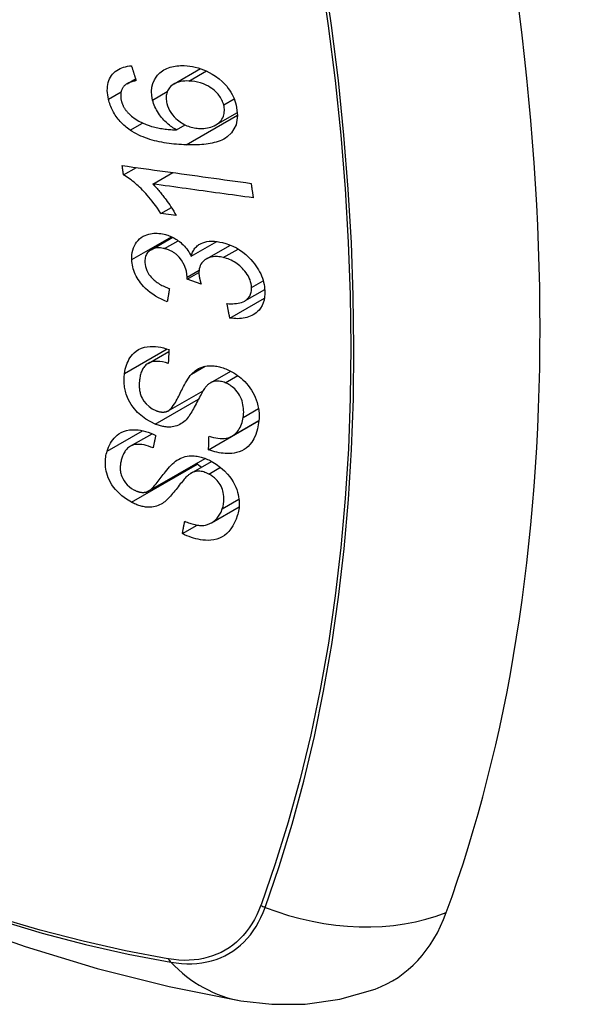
# Model space of a CAD drawing. Header units: inches. Extents: x 532.5 to 626.3, y 209.5 to 285.5.
# Tile 42 of 55: x 582.22 to 582.522, y 254.708 to 255.248. Entities that reach past the tile are written whole.
import ezdxf

# ---------------------------------------------------------------- set-up
doc = ezdxf.new("R2010")
doc.units = ezdxf.units.IN
doc.header["$MEASUREMENT"] = 0
doc.layers.add('Visible Edges(ANSI)', color=7, linetype='Continuous', lineweight=25)
doc.layers.add('Visible Tangent Edges(ANSI)', color=7, linetype='Continuous', lineweight=25)

msp = doc.modelspace()

# ---------------------------------------------------------------- linework, layer by layer
at = {"layer": 'Visible Edges(ANSI)'}
for p, q in [((582.30419, 255.21278), (582.31873, 255.22115)), ((582.2784, 255.21287), (582.28309, 255.21558)), ((582.32722, 255.19032), (582.33903, 255.19713)), ((582.30563, 255.18752), (582.31038, 255.19025)), ((582.2765, 255.16282), (582.28358, 255.1669)), ((582.29254, 255.15784), (582.30348, 255.16414)), ((582.29699, 255.14167), (582.30273, 255.14497)), ((582.30539, 255.14052), (582.29699, 255.14167)), ((582.29159, 255.12175), (582.30346, 255.12858)), ((582.31364, 255.11817), (582.3277, 255.12627)), ((582.32194, 255.11671), (582.33514, 255.12431)), ((582.31139, 255.10555), (582.31787, 255.10928)), ((582.31911, 255.10292), (582.31139, 255.10555)), ((582.34309, 255.09364), (582.35396, 255.0999)), ((582.33482, 255.08428), (582.3538, 255.09521)), ((582.28995, 255.05935), (582.30139, 255.06594)), ((582.32425, 255.04876), (582.33533, 255.05514)), ((582.30105, 255.03335), (582.32015, 255.04435)), ((582.32317, 255.01202), (582.35063, 255.02783)), ((582.33598, 255.01947), (582.35075, 255.02797)), ((582.35063, 255.02783), (582.35064, 255.02791)), ((582.35073, 255.02777), (582.35063, 255.02783)), ((582.28014, 255.01388), (582.29215, 255.0208)), ((582.29006, 254.98928), (582.32125, 255.00725)), ((582.31358, 254.99915), (582.32482, 255.00563)), ((582.32474, 254.97187), (582.33991, 254.9806)), ((582.30881, 254.96599), (582.31691, 254.97066))]:
    msp.add_line(p, q, dxfattribs=at)
at = {"layer": 'Visible Edges(ANSI)', "flags": 128}
for points in [[(582.26826, 255.20439), (582.268, 255.20558), (582.26781, 255.20677), (582.26767, 255.20796), (582.2676, 255.20913), (582.26761, 255.21028), (582.26769, 255.21141), (582.26786, 255.21251), (582.2681, 255.21357), (582.26843, 255.21458), (582.26883, 255.21554), (582.26932, 255.21645), (582.26988, 255.21731), (582.27051, 255.21812), (582.2712, 255.21886), (582.27196, 255.21953), (582.27278, 255.22014), (582.27365, 255.22069), (582.27458, 255.22117), (582.27554, 255.22158), (582.27654, 255.22192), (582.27757, 255.22221), (582.27864, 255.22244), (582.27972, 255.22262), (582.28083, 255.22275)], [(582.28083, 255.22275), (582.28094, 255.2224), (582.28104, 255.22206), (582.28115, 255.22172), (582.28126, 255.22138), (582.28136, 255.22104), (582.28147, 255.2207), (582.28158, 255.22036), (582.28169, 255.22002), (582.28179, 255.21968), (582.2819, 255.21934), (582.28201, 255.219), (582.28211, 255.21866), (582.28222, 255.21832), (582.28233, 255.21798), (582.28244, 255.21764), (582.28255, 255.2173), (582.28265, 255.21696), (582.28276, 255.21662), (582.28287, 255.21628), (582.28298, 255.21594), (582.28308, 255.2156), (582.28319, 255.21526), (582.2833, 255.21492), (582.28341, 255.21458)], [(582.29247, 255.20394), (582.29203, 255.20634), (582.29189, 255.2087), (582.2921, 255.21096), (582.29263, 255.21307), (582.29344, 255.21494), (582.29434, 255.21643), (582.29518, 255.21752), (582.29584, 255.21824), (582.29649, 255.21887), (582.29718, 255.21944), (582.2979, 255.21997), (582.29866, 255.22046), (582.29946, 255.2209), (582.30029, 255.2213), (582.30116, 255.22164), (582.30205, 255.22194), (582.30297, 255.2222), (582.3039, 255.2224), (582.30486, 255.22257), (582.30583, 255.22269), (582.30682, 255.22278), (582.30782, 255.22282), (582.30883, 255.22284), (582.30985, 255.22281)], [(582.30985, 255.22281), (582.31134, 255.22272), (582.31285, 255.22255), (582.31436, 255.22231), (582.31588, 255.22198), (582.3174, 255.22158), (582.31892, 255.22109), (582.32043, 255.22053), (582.32193, 255.21989), (582.32349, 255.21913), (582.3252, 255.21819), (582.32702, 255.21703), (582.3289, 255.21563), (582.33061, 255.21414), (582.332, 255.21273), (582.33311, 255.21146), (582.33397, 255.21035), (582.33473, 255.20927), (582.33543, 255.20817), (582.33607, 255.20704), (582.33664, 255.2059), (582.33716, 255.20473), (582.33761, 255.20356), (582.338, 255.20238), (582.33833, 255.20119)], [(582.27691, 255.21174), (582.27669, 255.21148), (582.27649, 255.21122), (582.27629, 255.21094), (582.27611, 255.21066), (582.27594, 255.21037), (582.27578, 255.21007), (582.27563, 255.20976), (582.2755, 255.20945), (582.27538, 255.20913), (582.27527, 255.2088), (582.27518, 255.20847), (582.2751, 255.20813), (582.27504, 255.20778), (582.27499, 255.20743), (582.27495, 255.20707), (582.27493, 255.2067), (582.27493, 255.20633), (582.27493, 255.20595), (582.27496, 255.20557), (582.27499, 255.20519), (582.27504, 255.2048), (582.2751, 255.20441), (582.27518, 255.20403), (582.27527, 255.20364)], [(582.28341, 255.21458), (582.28311, 255.21451), (582.28281, 255.21445), (582.28251, 255.21438), (582.28221, 255.21431), (582.28191, 255.21423), (582.28161, 255.21415), (582.28131, 255.21406), (582.28101, 255.21398), (582.28072, 255.21388), (582.28043, 255.21378), (582.28014, 255.21368), (582.27986, 255.21357), (582.27958, 255.21345), (582.2793, 255.21334), (582.27904, 255.21321), (582.27878, 255.21308), (582.27852, 255.21294), (582.27827, 255.2128), (582.27802, 255.21264), (582.27778, 255.21248), (582.27755, 255.21231), (582.27732, 255.21213), (582.27711, 255.21194), (582.27691, 255.21174)], [(582.31241, 255.21438), (582.31122, 255.21439), (582.31005, 255.21435), (582.3089, 255.21424), (582.30777, 255.21407), (582.30669, 255.21381), (582.30566, 255.21347), (582.30468, 255.21304), (582.30376, 255.21252), (582.30294, 255.21191), (582.30226, 255.21129), (582.30172, 255.21066), (582.30129, 255.21007), (582.30095, 255.20952), (582.30065, 255.20894), (582.3004, 255.20834), (582.3002, 255.2077), (582.30005, 255.20704), (582.29994, 255.20636), (582.29989, 255.20567), (582.29988, 255.20496), (582.29992, 255.20423), (582.3, 255.20349), (582.30013, 255.20275), (582.30029, 255.20201)], [(582.33149, 255.20123), (582.33129, 255.20192), (582.33106, 255.2026), (582.33079, 255.20328), (582.33048, 255.20395), (582.33014, 255.20461), (582.32975, 255.20527), (582.32932, 255.20591), (582.32886, 255.20653), (582.32837, 255.20714), (582.32785, 255.20772), (582.3273, 255.20828), (582.32673, 255.20881), (582.32615, 255.20933), (582.32554, 255.20982), (582.32491, 255.2103), (582.32411, 255.21086), (582.32308, 255.2115), (582.32182, 255.21216), (582.32033, 255.21282), (582.31874, 255.21336), (582.31714, 255.21378), (582.31555, 255.21408), (582.31397, 255.21428), (582.31241, 255.21438)], [(582.28018, 255.18741), (582.27944, 255.18793), (582.27871, 255.18847), (582.278, 255.18903), (582.2773, 255.18961), (582.27662, 255.19021), (582.27595, 255.19083), (582.27531, 255.19147), (582.27469, 255.19213), (582.27409, 255.19281), (582.27352, 255.1935), (582.27297, 255.19421), (582.27244, 255.19494), (582.27195, 255.19568), (582.27147, 255.19644), (582.27103, 255.1972), (582.27061, 255.19798), (582.27023, 255.19876), (582.26987, 255.19955), (582.26953, 255.20035), (582.26923, 255.20115), (582.26895, 255.20196), (582.2687, 255.20277), (582.26847, 255.20358), (582.26826, 255.20439)], [(582.27527, 255.20364), (582.27535, 255.20333), (582.27543, 255.20302), (582.27552, 255.20271), (582.27562, 255.2024), (582.27573, 255.20209), (582.27585, 255.20178), (582.27597, 255.20148), (582.2761, 255.20118), (582.27624, 255.20087), (582.27638, 255.20057), (582.27654, 255.20027), (582.2767, 255.19998), (582.27687, 255.19968), (582.27704, 255.19939), (582.27723, 255.19911), (582.27742, 255.19883), (582.27761, 255.19855), (582.27782, 255.19828), (582.27803, 255.19801), (582.27824, 255.19774), (582.27846, 255.19748), (582.27869, 255.19722), (582.27893, 255.19697), (582.27917, 255.19672)], [(582.30563, 255.18752), (582.30495, 255.18791), (582.30427, 255.18833), (582.3036, 255.18876), (582.30295, 255.18921), (582.3023, 255.18968), (582.30166, 255.19016), (582.30104, 255.19067), (582.30042, 255.19119), (582.29981, 255.19175), (582.2992, 255.19234), (582.29859, 255.19296), (582.29799, 255.19363), (582.29739, 255.19434), (582.2968, 255.1951), (582.29621, 255.1959), (582.29564, 255.19675), (582.2951, 255.19761), (582.2946, 255.19849), (582.29414, 255.19937), (582.29372, 255.20027), (582.29334, 255.20118), (582.29301, 255.2021), (582.29272, 255.20302), (582.29247, 255.20394)], [(582.30029, 255.20201), (582.30066, 255.20072), (582.30116, 255.19945), (582.30177, 255.19821), (582.30249, 255.19701), (582.30333, 255.19586), (582.30424, 255.19479), (582.30515, 255.19387), (582.30602, 255.1931), (582.30679, 255.19247), (582.3075, 255.19194), (582.30823, 255.19145), (582.30898, 255.19099), (582.30973, 255.19057), (582.31051, 255.19019), (582.31129, 255.18984), (582.31209, 255.18953), (582.31289, 255.18926), (582.31369, 255.18903), (582.31448, 255.18883), (582.31528, 255.18867), (582.31608, 255.18854), (582.31687, 255.18844), (582.31766, 255.18838), (582.31844, 255.18834)], [(582.33833, 255.20119), (582.3391, 255.19548), (582.33825, 255.19026), (582.33583, 255.186), (582.3334, 255.18366), (582.33238, 255.18298), (582.33145, 255.18245), (582.33048, 255.18198), (582.32947, 255.18156), (582.32843, 255.18119), (582.32737, 255.18086), (582.32629, 255.18057), (582.3252, 255.18032), (582.32408, 255.1801), (582.32294, 255.17991), (582.32178, 255.17975), (582.3206, 255.17962), (582.31941, 255.17951), (582.3182, 255.17943), (582.31699, 255.17937), (582.31578, 255.17933), (582.31456, 255.17931), (582.31335, 255.17931), (582.31214, 255.17933), (582.31094, 255.17936)], [(582.31844, 255.18834), (582.31949, 255.18833), (582.32053, 255.18838), (582.32154, 255.18848), (582.32253, 255.18863), (582.3235, 255.18885), (582.32446, 255.18912), (582.3254, 255.18946), (582.32631, 255.18985), (582.32717, 255.1903), (582.32798, 255.1908), (582.32872, 255.19137), (582.32939, 255.192), (582.33, 255.1927), (582.33052, 255.19346), (582.33095, 255.19425), (582.33128, 255.19505), (582.33152, 255.19584), (582.33169, 255.19661), (582.3318, 255.19736), (582.33185, 255.19811), (582.33184, 255.19887), (582.33178, 255.19965), (582.33166, 255.20044), (582.33149, 255.20123)], [(582.27917, 255.19672), (582.28092, 255.19509), (582.28282, 255.19365), (582.28483, 255.1924), (582.28689, 255.19133), (582.28883, 255.19049), (582.29052, 255.18987), (582.2919, 255.18944), (582.29287, 255.18918), (582.29366, 255.18899), (582.29445, 255.18881), (582.29525, 255.18865), (582.29605, 255.1885), (582.29686, 255.18836), (582.29767, 255.18823), (582.29849, 255.18812), (582.2993, 255.18802), (582.30011, 255.18792), (582.30092, 255.18784), (582.30173, 255.18776), (582.30253, 255.1877), (582.30332, 255.18764), (582.3041, 255.18759), (582.30487, 255.18755), (582.30563, 255.18752)], [(582.31094, 255.17936), (582.3096, 255.17941), (582.30824, 255.17948), (582.30689, 255.17957), (582.30553, 255.17967), (582.30417, 255.1798), (582.30282, 255.17994), (582.30147, 255.18011), (582.30012, 255.1803), (582.29878, 255.18052), (582.29745, 255.18076), (582.29613, 255.18102), (582.29481, 255.18131), (582.29351, 255.18163), (582.29223, 255.18198), (582.29096, 255.18235), (582.2897, 255.18276), (582.28847, 255.1832), (582.28725, 255.18367), (582.28604, 255.18418), (582.28483, 255.18473), (582.28364, 255.18533), (582.28247, 255.18597), (582.28131, 255.18667), (582.28018, 255.18741)], [(582.2765, 255.16282), (582.27647, 255.16304), (582.27644, 255.16325), (582.2764, 255.16347), (582.27637, 255.16368), (582.27634, 255.1639), (582.27631, 255.16411), (582.27628, 255.16433), (582.27625, 255.16454), (582.27622, 255.16476), (582.27619, 255.16497), (582.27616, 255.16519), (582.27613, 255.1654), (582.2761, 255.16562), (582.27607, 255.16583), (582.27604, 255.16605), (582.27601, 255.16626), (582.27598, 255.16648), (582.27595, 255.16669), (582.27592, 255.16691), (582.27589, 255.16712), (582.27586, 255.16734), (582.27583, 255.16755), (582.2758, 255.16777), (582.27577, 255.16798)], [(582.27577, 255.16798), (582.27869, 255.16758), (582.28163, 255.16717), (582.28457, 255.16676), (582.28751, 255.16635), (582.29046, 255.16594), (582.29342, 255.16553), (582.29637, 255.16512), (582.29933, 255.16471), (582.30229, 255.1643), (582.30526, 255.16389), (582.30822, 255.16348), (582.31118, 255.16307), (582.31415, 255.16266), (582.31711, 255.16225), (582.32007, 255.16184), (582.32302, 255.16143), (582.32598, 255.16102), (582.32892, 255.16061), (582.33187, 255.16021), (582.3348, 255.1598), (582.33774, 255.15939), (582.34066, 255.15899), (582.34357, 255.15859), (582.34648, 255.15818)], [(582.29699, 255.14167), (582.29604, 255.14315), (582.29509, 255.14457), (582.29415, 255.14592), (582.2932, 255.1472), (582.29227, 255.14842), (582.29134, 255.14958), (582.29043, 255.15068), (582.28952, 255.15171), (582.28864, 255.15269), (582.28777, 255.15362), (582.28692, 255.15449), (582.28609, 255.15531), (582.28529, 255.15608), (582.28452, 255.1568), (582.28377, 255.15748), (582.28301, 255.15814), (582.28224, 255.1588), (582.28146, 255.15944), (582.28066, 255.16006), (582.27985, 255.16066), (582.27902, 255.16125), (582.27819, 255.1618), (582.27735, 255.16233), (582.2765, 255.16282)], [(582.29254, 255.15784), (582.29303, 255.15736), (582.29351, 255.15687), (582.29399, 255.15637), (582.29446, 255.15586), (582.29493, 255.15534), (582.29539, 255.15482), (582.29584, 255.15429), (582.29629, 255.15376), (582.29673, 255.15322), (582.29717, 255.15269), (582.2976, 255.15215), (582.29802, 255.15161), (582.29843, 255.15107), (582.29884, 255.15053), (582.2993, 255.14991), (582.29984, 255.14917), (582.30045, 255.14832), (582.30111, 255.14738), (582.30182, 255.14635), (582.30254, 255.14526), (582.30328, 255.14412), (582.30401, 255.14294), (582.30472, 255.14173), (582.30539, 255.14052)], [(582.34769, 255.15024), (582.34541, 255.15055), (582.34312, 255.15087), (582.34083, 255.15118), (582.33854, 255.1515), (582.33625, 255.15182), (582.33395, 255.15213), (582.33165, 255.15245), (582.32935, 255.15277), (582.32705, 255.15308), (582.32475, 255.1534), (582.32244, 255.15372), (582.32014, 255.15404), (582.31783, 255.15435), (582.31553, 255.15467), (582.31322, 255.15499), (582.31092, 255.15531), (582.30862, 255.15562), (582.30631, 255.15594), (582.30401, 255.15626), (582.30171, 255.15657), (582.29942, 255.15689), (582.29712, 255.15721), (582.29483, 255.15752), (582.29254, 255.15784)], [(582.34648, 255.15818), (582.34653, 255.15785), (582.34658, 255.15752), (582.34663, 255.15719), (582.34668, 255.15686), (582.34673, 255.15653), (582.34678, 255.1562), (582.34683, 255.15587), (582.34688, 255.15553), (582.34693, 255.1552), (582.34698, 255.15487), (582.34703, 255.15454), (582.34708, 255.15421), (582.34713, 255.15388), (582.34718, 255.15355), (582.34723, 255.15322), (582.34728, 255.15289), (582.34734, 255.15256), (582.34739, 255.15222), (582.34744, 255.15189), (582.34749, 255.15156), (582.34754, 255.15123), (582.34759, 255.1509), (582.34764, 255.15057), (582.34769, 255.15024)], [(582.28103, 255.11634), (582.28101, 255.1177), (582.2811, 255.11902), (582.28128, 255.12031), (582.28157, 255.12156), (582.28195, 255.12275), (582.28244, 255.1239), (582.28303, 255.12498), (582.2837, 255.12598), (582.28446, 255.12691), (582.28531, 255.12775), (582.28626, 255.1285), (582.28727, 255.12913), (582.2883, 255.12964), (582.28933, 255.13004), (582.29033, 255.13033), (582.2913, 255.13055), (582.29221, 255.13069), (582.29312, 255.13078), (582.29404, 255.13083), (582.29498, 255.13082), (582.29592, 255.13076), (582.29688, 255.13065), (582.29785, 255.13049), (582.29883, 255.13028)], [(582.29883, 255.13028), (582.29949, 255.13011), (582.30014, 255.12992), (582.3008, 255.12971), (582.30145, 255.12947), (582.3021, 255.12921), (582.30275, 255.12893), (582.30338, 255.12862), (582.30402, 255.1283), (582.30464, 255.12795), (582.30526, 255.12757), (582.30588, 255.12717), (582.30652, 255.12672), (582.30718, 255.12622), (582.30785, 255.12568), (582.30853, 255.12508), (582.30921, 255.12443), (582.30989, 255.12372), (582.31053, 255.12298), (582.31114, 255.12222), (582.31171, 255.12144), (582.31224, 255.12064), (582.31274, 255.11983), (582.31321, 255.11901), (582.31364, 255.11817)], [(582.31364, 255.11817), (582.3138, 255.11878), (582.31399, 255.11937), (582.3142, 255.11995), (582.31443, 255.12051), (582.3147, 255.12105), (582.31499, 255.12157), (582.31532, 255.12208), (582.31568, 255.12256), (582.31606, 255.12302), (582.31648, 255.12345), (582.31692, 255.12385), (582.31739, 255.12423), (582.31789, 255.12458), (582.31844, 255.12491), (582.31914, 255.12527), (582.32, 255.12563), (582.32102, 255.12595), (582.32222, 255.12622), (582.32357, 255.12639), (582.32496, 255.12645), (582.32639, 255.1264), (582.32784, 255.12625), (582.32931, 255.12601), (582.33079, 255.12569)], [(582.33079, 255.12569), (582.33272, 255.12517), (582.33463, 255.12451), (582.33653, 255.1237), (582.3384, 255.12275), (582.3402, 255.12167), (582.34193, 255.12046), (582.34358, 255.11913), (582.34506, 255.11778), (582.34635, 255.11646), (582.34746, 255.11521), (582.34837, 255.11408), (582.34916, 255.11301), (582.3499, 255.11193), (582.35057, 255.11082), (582.35119, 255.10969), (582.35175, 255.10855), (582.35225, 255.10739), (582.35268, 255.10623), (582.35305, 255.10506), (582.35335, 255.1039), (582.3536, 255.10274), (582.35379, 255.10158), (582.35392, 255.10043), (582.354, 255.09929)], [(582.29896, 255.12238), (582.29823, 255.12253), (582.2975, 255.12266), (582.29678, 255.12274), (582.29607, 255.12278), (582.29536, 255.12278), (582.29468, 255.12273), (582.29402, 255.12263), (582.29339, 255.12249), (582.29277, 255.12229), (582.29218, 255.12205), (582.29162, 255.12176), (582.29109, 255.12143), (582.29059, 255.12105), (582.29013, 255.12064), (582.28973, 255.12018), (582.28937, 255.1197), (582.28906, 255.11917), (582.28879, 255.11861), (582.28858, 255.11802), (582.28842, 255.11741), (582.2883, 255.11678), (582.28823, 255.11612), (582.2882, 255.11545), (582.28822, 255.11477)], [(582.31144, 255.10676), (582.31099, 255.10992), (582.30991, 255.11308), (582.3083, 255.11601), (582.30698, 255.11777), (582.30647, 255.11832), (582.30614, 255.11864), (582.3058, 255.11896), (582.30545, 255.11926), (582.30509, 255.11955), (582.30472, 255.11983), (582.30434, 255.12009), (582.30395, 255.12034), (582.30356, 255.12058), (582.30315, 255.12081), (582.30274, 255.12102), (582.30233, 255.12122), (582.30192, 255.12141), (582.3015, 255.12158), (582.30108, 255.12174), (582.30066, 255.12189), (582.30023, 255.12203), (582.29981, 255.12215), (582.29939, 255.12227), (582.29896, 255.12238)], [(582.30049, 255.09318), (582.29887, 255.09386), (582.29726, 255.0946), (582.29567, 255.09542), (582.29412, 255.09632), (582.2926, 255.0973), (582.29113, 255.09836), (582.28977, 255.09947), (582.28857, 255.10055), (582.28754, 255.1016), (582.28664, 255.1026), (582.28588, 255.10354), (582.28519, 255.10446), (582.28455, 255.1054), (582.28397, 255.10636), (582.28343, 255.10733), (582.28295, 255.10833), (582.28252, 255.10933), (582.28215, 255.11033), (582.28183, 255.11134), (582.28157, 255.11234), (582.28136, 255.11335), (582.2812, 255.11435), (582.28109, 255.11535), (582.28103, 255.11634)], [(582.28822, 255.11477), (582.28831, 255.11368), (582.28852, 255.11256), (582.28883, 255.11145), (582.28927, 255.11035), (582.28982, 255.10926), (582.29043, 255.10827), (582.29105, 255.10742), (582.29163, 255.10673), (582.29214, 255.10617), (582.29267, 255.10565), (582.29323, 255.10514), (582.29381, 255.10466), (582.2944, 255.1042), (582.29501, 255.10376), (582.29564, 255.10335), (582.29628, 255.10295), (582.29694, 255.10258), (582.2976, 255.10222), (582.29827, 255.10188), (582.29895, 255.10156), (582.29963, 255.10125), (582.30031, 255.10097), (582.30099, 255.10069), (582.30167, 255.10044)], [(582.33126, 255.11748), (582.33045, 255.11766), (582.32965, 255.1178), (582.32885, 255.11791), (582.32806, 255.11798), (582.32728, 255.118), (582.32651, 255.11799), (582.32576, 255.11793), (582.32502, 255.11782), (582.32431, 255.11766), (582.32363, 255.11746), (582.32297, 255.11722), (582.32235, 255.11693), (582.32175, 255.11659), (582.32116, 255.1162), (582.32057, 255.11574), (582.32, 255.11518), (582.31946, 255.11454), (582.31899, 255.11382), (582.3186, 255.11304), (582.3183, 255.11221), (582.31808, 255.11134), (582.31794, 255.11043), (582.31787, 255.10949), (582.31788, 255.10853)], [(582.34674, 255.10106), (582.34666, 255.10208), (582.3465, 255.10311), (582.34625, 255.10414), (582.34592, 255.10518), (582.3455, 255.1062), (582.345, 255.1072), (582.34441, 255.1082), (582.34377, 255.10915), (582.3431, 255.11002), (582.34241, 255.11082), (582.34173, 255.11155), (582.34105, 255.11222), (582.34034, 255.11286), (582.3396, 255.11347), (582.33884, 255.11405), (582.33805, 255.11459), (582.33724, 255.11509), (582.33641, 255.11556), (582.33557, 255.11598), (582.33472, 255.11636), (582.33386, 255.1167), (582.333, 255.11699), (582.33213, 255.11726), (582.33126, 255.11748)], [(582.31788, 255.10853), (582.3179, 255.10831), (582.31791, 255.10808), (582.31794, 255.10786), (582.31796, 255.10763), (582.31799, 255.1074), (582.31803, 255.10717), (582.31806, 255.10694), (582.31811, 255.10671), (582.31815, 255.10648), (582.3182, 255.10624), (582.31825, 255.106), (582.31831, 255.10576), (582.31836, 255.10552), (582.31842, 255.10528), (582.31848, 255.10504), (582.31855, 255.1048), (582.31861, 255.10456), (582.31868, 255.10432), (582.31875, 255.10409), (582.31882, 255.10385), (582.31889, 255.10361), (582.31897, 255.10338), (582.31904, 255.10315), (582.31911, 255.10292)], [(582.31139, 255.10555), (582.31139, 255.1056), (582.3114, 255.10565), (582.3114, 255.1057), (582.31141, 255.10575), (582.31141, 255.1058), (582.31141, 255.10585), (582.31142, 255.1059), (582.31142, 255.10595), (582.31143, 255.10601), (582.31143, 255.10606), (582.31143, 255.10611), (582.31143, 255.10616), (582.31144, 255.10621), (582.31144, 255.10626), (582.31144, 255.10631), (582.31144, 255.10636), (582.31144, 255.10641), (582.31144, 255.10646), (582.31144, 255.10651), (582.31145, 255.10656), (582.31144, 255.10661), (582.31144, 255.10666), (582.31144, 255.10671), (582.31144, 255.10676)], [(582.30167, 255.10044), (582.30162, 255.10014), (582.30157, 255.09983), (582.30152, 255.09953), (582.30147, 255.09923), (582.30142, 255.09893), (582.30137, 255.09862), (582.30132, 255.09832), (582.30127, 255.09802), (582.30123, 255.09772), (582.30118, 255.09741), (582.30113, 255.09711), (582.30108, 255.09681), (582.30103, 255.09651), (582.30098, 255.0962), (582.30093, 255.0959), (582.30088, 255.0956), (582.30083, 255.0953), (582.30078, 255.09499), (582.30074, 255.09469), (582.30069, 255.09439), (582.30064, 255.09409), (582.30059, 255.09379), (582.30054, 255.09348), (582.30049, 255.09318)], [(582.33327, 255.09219), (582.33432, 255.09214), (582.33536, 255.09212), (582.3364, 255.09213), (582.33743, 255.09218), (582.33843, 255.09227), (582.33941, 255.09241), (582.34036, 255.0926), (582.34128, 255.09286), (582.34216, 255.09318), (582.34298, 255.09358), (582.34369, 255.09402), (582.34428, 255.09449), (582.34476, 255.09496), (582.34516, 255.09542), (582.34549, 255.09588), (582.34579, 255.09637), (582.34605, 255.09688), (582.34626, 255.09741), (582.34644, 255.09797), (582.34658, 255.09856), (582.34668, 255.09916), (582.34674, 255.09978), (582.34676, 255.10042), (582.34674, 255.10106)], [(582.354, 255.09929), (582.35401, 255.09753), (582.35388, 255.0958), (582.35359, 255.09414), (582.35313, 255.09256), (582.35249, 255.09108), (582.35171, 255.08977), (582.35087, 255.08869), (582.35002, 255.08781), (582.34922, 255.08712), (582.34846, 255.08657), (582.34768, 255.08607), (582.34686, 255.08562), (582.34601, 255.08523), (582.34512, 255.08488), (582.34419, 255.08459), (582.34322, 255.08436), (582.34223, 255.08417), (582.34122, 255.08404), (582.34019, 255.08397), (582.33915, 255.08394), (582.33809, 255.08396), (582.33701, 255.08402), (582.33592, 255.08413), (582.33482, 255.08428)], [(582.33482, 255.08428), (582.33475, 255.08461), (582.33469, 255.08494), (582.33462, 255.08527), (582.33456, 255.0856), (582.3345, 255.08593), (582.33443, 255.08626), (582.33437, 255.08659), (582.3343, 255.08692), (582.33424, 255.08724), (582.33417, 255.08757), (582.33411, 255.0879), (582.33404, 255.08823), (582.33398, 255.08856), (582.33391, 255.08889), (582.33385, 255.08922), (582.33379, 255.08955), (582.33372, 255.08988), (582.33366, 255.09021), (582.33359, 255.09054), (582.33353, 255.09087), (582.33346, 255.0912), (582.3334, 255.09153), (582.33334, 255.09186), (582.33327, 255.09219)], [(582.27705, 255.05387), (582.27724, 255.05503), (582.27748, 255.05618), (582.27777, 255.0573), (582.2781, 255.0584), (582.2785, 255.05946), (582.27895, 255.06049), (582.27946, 255.06149), (582.28003, 255.06244), (582.28066, 255.06335), (582.28139, 255.06424), (582.28228, 255.06516), (582.28339, 255.06608), (582.28472, 255.06694), (582.28629, 255.06768), (582.28792, 255.06821), (582.28954, 255.06853), (582.29112, 255.06869), (582.29261, 255.06872), (582.29406, 255.06866), (582.29551, 255.06849), (582.29698, 255.06824), (582.29846, 255.0679), (582.29995, 255.06747), (582.30145, 255.06696)], [(582.30145, 255.06696), (582.30143, 255.06664), (582.30141, 255.06633), (582.30139, 255.06601), (582.30137, 255.0657), (582.30136, 255.06539), (582.30134, 255.06507), (582.30132, 255.06476), (582.3013, 255.06444), (582.30129, 255.06413), (582.30127, 255.06382), (582.30125, 255.0635), (582.30123, 255.06319), (582.30122, 255.06287), (582.3012, 255.06256), (582.30118, 255.06225), (582.30116, 255.06193), (582.30115, 255.06162), (582.30113, 255.06131), (582.30111, 255.06099), (582.30109, 255.06068), (582.30108, 255.06036), (582.30106, 255.06005), (582.30104, 255.05974), (582.30103, 255.05942)], [(581.7266, 255.05929), (581.76241, 255.02517), (581.79879, 254.99243), (581.83568, 254.96115), (581.87303, 254.93138), (581.9108, 254.90315), (581.94895, 254.87654), (581.98742, 254.85158), (582.02616, 254.82832), (582.06515, 254.80682), (582.10432, 254.78712), (582.14365, 254.76927), (582.18308, 254.75333), (582.22257, 254.73933), (582.26208, 254.72733), (582.30155, 254.71739), (582.34095, 254.70956)], [(582.30103, 255.05942), (582.29947, 255.05986), (582.29791, 255.0602), (582.29638, 255.06042), (582.29488, 255.0605), (582.29344, 255.06043), (582.29207, 255.06019), (582.29088, 255.0598), (582.28997, 255.05936), (582.2893, 255.05893), (582.28882, 255.05854), (582.28838, 255.05813), (582.28798, 255.05769), (582.28762, 255.05722), (582.28728, 255.05672), (582.28698, 255.0562), (582.2867, 255.05566), (582.28645, 255.05511), (582.28623, 255.05454), (582.28603, 255.05395), (582.28585, 255.05335), (582.2857, 255.05274), (582.28557, 255.05213), (582.28545, 255.05151), (582.28535, 255.05088)], [(582.29382, 255.02606), (582.28869, 255.02877), (582.28424, 255.03242), (582.28171, 255.03531), (582.28068, 255.0368), (582.27987, 255.03817), (582.27922, 255.03945), (582.2787, 255.04062), (582.27831, 255.04165), (582.27802, 255.04253), (582.27778, 255.04331), (582.27757, 255.04409), (582.27739, 255.04487), (582.27723, 255.04564), (582.2771, 255.04642), (582.27699, 255.04718), (582.27691, 255.04795), (582.27685, 255.04871), (582.27681, 255.04947), (582.2768, 255.05022), (582.27681, 255.05096), (582.27684, 255.0517), (582.27689, 255.05243), (582.27696, 255.05315), (582.27705, 255.05387)], [(582.30075, 255.0332), (582.30136, 255.03355), (582.30198, 255.03406), (582.3026, 255.03469), (582.30322, 255.03543), (582.30382, 255.03624), (582.3044, 255.03711), (582.30494, 255.03798), (582.30544, 255.03885), (582.3059, 255.03969), (582.30634, 255.04052), (582.30677, 255.04135), (582.30718, 255.04218), (582.30759, 255.04303), (582.30802, 255.04389), (582.30845, 255.04477), (582.30892, 255.04569), (582.30941, 255.04664), (582.30995, 255.04764), (582.31053, 255.04868), (582.31115, 255.04975), (582.31181, 255.0508), (582.31248, 255.0518), (582.31315, 255.05271), (582.31382, 255.0535)], [(582.31382, 255.0535), (582.31451, 255.05419), (582.31524, 255.05485), (582.31602, 255.05546), (582.31684, 255.05602), (582.31771, 255.05653), (582.31862, 255.05698), (582.31959, 255.05736), (582.32056, 255.05766), (582.32151, 255.05788), (582.32241, 255.05802), (582.32328, 255.0581), (582.32409, 255.05813), (582.32485, 255.05812), (582.32555, 255.05809), (582.32625, 255.05803), (582.32695, 255.05794), (582.32766, 255.05783), (582.32836, 255.05769), (582.32907, 255.05753), (582.32978, 255.05734), (582.3305, 255.05714), (582.33121, 255.0569), (582.33192, 255.05665), (582.33264, 255.05638)], [(582.33264, 255.05638), (582.33375, 255.05591), (582.33486, 255.05538), (582.33595, 255.05481), (582.33702, 255.05419), (582.33807, 255.05351), (582.33909, 255.0528), (582.34008, 255.05204), (582.34105, 255.05124), (582.342, 255.05038), (582.34297, 255.04944), (582.34393, 255.04841), (582.34489, 255.04728), (582.34582, 255.04607), (582.34669, 255.04478), (582.34747, 255.04347), (582.34816, 255.04213), (582.34877, 255.04079), (582.3493, 255.03943), (582.34979, 255.03794), (582.35027, 255.03609), (582.35066, 255.0339), (582.35087, 255.03147), (582.35084, 255.02907), (582.3506, 255.02674)], [(582.28535, 255.05088), (582.28529, 255.05038), (582.28523, 255.04987), (582.28518, 255.04936), (582.28514, 255.04884), (582.28511, 255.04833), (582.2851, 255.0478), (582.2851, 255.04728), (582.28511, 255.04675), (582.28513, 255.04621), (582.28517, 255.04567), (582.28523, 255.04513), (582.28531, 255.04458), (582.28541, 255.04403), (582.28553, 255.04348), (582.28567, 255.04293), (582.28584, 255.04238), (582.28603, 255.04182), (582.28626, 255.04124), (582.28676, 255.04022), (582.28768, 255.03874), (582.28899, 255.03711), (582.29053, 255.03565), (582.29228, 255.03443), (582.29414, 255.03352)], [(582.3323, 255.04875), (582.33163, 255.049), (582.33096, 255.04921), (582.3303, 255.04939), (582.32963, 255.04953), (582.32897, 255.04962), (582.32832, 255.04968), (582.32768, 255.04968), (582.32708, 255.04965), (582.32654, 255.04958), (582.32603, 255.04948), (582.32557, 255.04935), (582.32514, 255.04919), (582.32474, 255.04902), (582.32436, 255.04882), (582.32399, 255.04861), (582.32364, 255.04837), (582.3233, 255.04812), (582.32297, 255.04785), (582.32266, 255.04756), (582.32235, 255.04727), (582.32207, 255.04696), (582.32179, 255.04665), (582.32153, 255.04633), (582.32127, 255.046)], [(582.34218, 255.02973), (582.3423, 255.03068), (582.34238, 255.03165), (582.34242, 255.03264), (582.34241, 255.03364), (582.34234, 255.03465), (582.34222, 255.03568), (582.34205, 255.03671), (582.34181, 255.03775), (582.34151, 255.03879), (582.34115, 255.03982), (582.34071, 255.04085), (582.34019, 255.04187), (582.33959, 255.04286), (582.3389, 255.04381), (582.33819, 255.04465), (582.33749, 255.04537), (582.33681, 255.04599), (582.33618, 255.04651), (582.33557, 255.04697), (582.33494, 255.04739), (582.3343, 255.04778), (582.33365, 255.04814), (582.33298, 255.04846), (582.3323, 255.04875)], [(582.32127, 255.046), (582.32094, 255.04556), (582.3206, 255.04504), (582.32023, 255.04445), (582.31984, 255.0438), (582.31944, 255.04309), (582.31902, 255.04232), (582.31859, 255.04152), (582.31814, 255.04068), (582.31769, 255.03982), (582.31723, 255.03894), (582.31677, 255.03804), (582.31629, 255.03714), (582.31582, 255.03624), (582.31534, 255.03536), (582.31486, 255.03449), (582.31439, 255.03364), (582.31391, 255.03283), (582.31344, 255.03205), (582.31295, 255.03127), (582.31243, 255.03051), (582.3119, 255.02979), (582.31136, 255.0291), (582.31081, 255.02848), (582.31025, 255.02793)], [(582.29414, 255.03352), (582.29444, 255.0334), (582.29473, 255.0333), (582.29503, 255.0332), (582.29533, 255.0331), (582.29562, 255.03302), (582.29592, 255.03294), (582.29621, 255.03287), (582.29651, 255.03281), (582.2968, 255.03276), (582.29709, 255.03272), (582.29738, 255.03269), (582.29766, 255.03267), (582.29794, 255.03266), (582.29822, 255.03266), (582.2985, 255.03267), (582.29877, 255.03269), (582.29903, 255.03272), (582.29929, 255.03276), (582.29955, 255.03281), (582.2998, 255.03287), (582.30004, 255.03294), (582.30028, 255.03302), (582.30052, 255.0331), (582.30075, 255.0332)], [(582.31025, 255.02793), (582.3096, 255.02735), (582.30892, 255.02682), (582.30819, 255.02633), (582.30743, 255.02588), (582.30662, 255.02549), (582.30578, 255.02515), (582.30489, 255.02488), (582.30403, 255.02468), (582.3032, 255.02455), (582.30242, 255.02447), (582.30168, 255.02444), (582.30101, 255.02445), (582.3004, 255.02447), (582.29981, 255.02452), (582.29922, 255.02459), (582.29863, 255.02468), (582.29803, 255.02478), (582.29744, 255.02491), (582.29684, 255.02505), (582.29624, 255.02522), (582.29564, 255.0254), (582.29503, 255.0256), (582.29443, 255.02582), (582.29382, 255.02606)], [(582.3506, 255.02674), (582.34995, 255.02344), (582.34902, 255.02037), (582.34796, 255.01795), (582.34687, 255.01614), (582.34586, 255.01485), (582.34488, 255.01383), (582.34381, 255.01292), (582.34263, 255.01212), (582.34134, 255.01144), (582.33996, 255.01088), (582.33856, 255.01046), (582.33718, 255.01018), (582.33584, 255.01), (582.33457, 255.00992), (582.33338, 255.00991), (582.33226, 255.00995), (582.33115, 255.01004), (582.33002, 255.01019), (582.3289, 255.01038), (582.32776, 255.01062), (582.32662, 255.0109), (582.32548, 255.01123), (582.32433, 255.01161), (582.32317, 255.01202)], [(582.3234, 255.01941), (582.32462, 255.01907), (582.32584, 255.01877), (582.32706, 255.01852), (582.32827, 255.01833), (582.32947, 255.01821), (582.33064, 255.01817), (582.33177, 255.01821), (582.33285, 255.01834), (582.33389, 255.01858), (582.3349, 255.01893), (582.33588, 255.01941), (582.33677, 255.01997), (582.33758, 255.0206), (582.3383, 255.02129), (582.33895, 255.022), (582.33952, 255.02273), (582.34003, 255.0235), (582.34048, 255.0243), (582.34088, 255.02513), (582.34124, 255.026), (582.34154, 255.02689), (582.3418, 255.02782), (582.34201, 255.02876), (582.34218, 255.02973)], [(582.26748, 255.01124), (582.26785, 255.01236), (582.26828, 255.01345), (582.26877, 255.01451), (582.26931, 255.01554), (582.26991, 255.01652), (582.27058, 255.01745), (582.27131, 255.01834), (582.27211, 255.01917), (582.27299, 255.01994), (582.274, 255.0207), (582.27518, 255.0214), (582.27653, 255.02202), (582.27807, 255.02251), (582.27973, 255.02284), (582.28136, 255.02298), (582.28294, 255.02298), (582.28444, 255.02287), (582.28585, 255.02267), (582.28724, 255.02239), (582.28863, 255.02204), (582.29002, 255.0216), (582.2914, 255.0211), (582.29279, 255.02052), (582.29417, 255.01987)], [(582.29417, 255.01987), (582.29411, 255.01958), (582.29405, 255.0193), (582.29399, 255.01901), (582.29393, 255.01872), (582.29386, 255.01843), (582.2938, 255.01814), (582.29374, 255.01785), (582.29368, 255.01757), (582.29362, 255.01728), (582.29356, 255.01699), (582.2935, 255.0167), (582.29344, 255.01641), (582.29338, 255.01613), (582.29332, 255.01584), (582.29326, 255.01555), (582.2932, 255.01526), (582.29314, 255.01497), (582.29308, 255.01469), (582.29302, 255.0144), (582.29296, 255.01411), (582.2929, 255.01382), (582.29284, 255.01353), (582.29278, 255.01325), (582.29272, 255.01296)], [(582.32317, 255.01202), (582.32318, 255.01233), (582.32319, 255.01264), (582.3232, 255.01294), (582.32321, 255.01325), (582.32322, 255.01356), (582.32323, 255.01387), (582.32324, 255.01418), (582.32325, 255.01448), (582.32325, 255.01479), (582.32326, 255.0151), (582.32327, 255.01541), (582.32328, 255.01572), (582.32329, 255.01602), (582.3233, 255.01633), (582.32331, 255.01664), (582.32332, 255.01695), (582.32333, 255.01726), (582.32334, 255.01756), (582.32335, 255.01787), (582.32336, 255.01818), (582.32337, 255.01849), (582.32338, 255.0188), (582.32339, 255.01911), (582.3234, 255.01941)], [(582.2808, 254.98319), (582.27813, 254.9848), (582.27562, 254.98671), (582.27354, 254.98863), (582.27204, 254.99027), (582.27103, 254.99154), (582.27016, 254.99277), (582.26939, 254.99402), (582.26871, 254.9953), (582.26813, 254.99659), (582.26766, 254.99786), (582.26729, 254.99909), (582.267, 255.00027), (582.26679, 255.0014), (582.26665, 255.00245), (582.26657, 255.00343), (582.26652, 255.00436), (582.26652, 255.00526), (582.26655, 255.00616), (582.26662, 255.00704), (582.26673, 255.00791), (582.26687, 255.00876), (582.26704, 255.0096), (582.26724, 255.01043), (582.26748, 255.01124)], [(582.29272, 255.01296), (582.29149, 255.01347), (582.29024, 255.01392), (582.289, 255.0143), (582.28777, 255.01461), (582.28654, 255.01483), (582.28535, 255.01495), (582.28419, 255.01496), (582.28308, 255.01486), (582.28204, 255.01466), (582.28115, 255.01437), (582.2804, 255.01402), (582.27977, 255.01366), (582.27924, 255.01327), (582.27875, 255.01285), (582.27829, 255.0124), (582.27787, 255.01191), (582.27748, 255.0114), (582.27712, 255.01086), (582.2768, 255.0103), (582.2765, 255.00973), (582.27623, 255.00914), (582.27598, 255.00853), (582.27575, 255.00792), (582.27554, 255.00729)], [(582.27554, 255.00729), (582.27539, 255.00678), (582.27525, 255.00627), (582.27512, 255.00575), (582.275, 255.00523), (582.2749, 255.0047), (582.27481, 255.00416), (582.27474, 255.00362), (582.27469, 255.00307), (582.27466, 255.00251), (582.27464, 255.00194), (582.27465, 255.00136), (582.27469, 255.00078), (582.27475, 255.00019), (582.27484, 254.99959), (582.27497, 254.99897), (582.27519, 254.9982), (582.27554, 254.99726), (582.27605, 254.99617), (582.27676, 254.99497), (582.2776, 254.99379), (582.27857, 254.99269), (582.27968, 254.99167), (582.28088, 254.99078), (582.28215, 254.99002)], [(582.28885, 254.98877), (582.28951, 254.989), (582.2902, 254.98937), (582.29091, 254.98985), (582.29164, 254.99043), (582.29236, 254.99109), (582.29307, 254.99181), (582.29375, 254.99254), (582.29439, 254.99328), (582.29499, 254.994), (582.29556, 254.99472), (582.29611, 254.99543), (582.29665, 254.99614), (582.29719, 254.99687), (582.29775, 254.99761), (582.29831, 254.99836), (582.29891, 254.99914), (582.29955, 254.99995), (582.30023, 255.00079), (582.30096, 255.00167), (582.30174, 255.00257), (582.30255, 255.00345), (582.30338, 255.00428), (582.3042, 255.00504), (582.305, 255.00568)], [(582.305, 255.00568), (582.30579, 255.00622), (582.30663, 255.00672), (582.30751, 255.00718), (582.30842, 255.00758), (582.30938, 255.00793), (582.31037, 255.00822), (582.31141, 255.00844), (582.31244, 255.00858), (582.31343, 255.00865), (582.31437, 255.00866), (582.31526, 255.00862), (582.3161, 255.00854), (582.31687, 255.00843), (582.31759, 255.0083), (582.31831, 255.00815), (582.31902, 255.00797), (582.31973, 255.00777), (582.32044, 255.00754), (582.32114, 255.00729), (582.32185, 255.00702), (582.32256, 255.00672), (582.32326, 255.00641), (582.32396, 255.00607), (582.32466, 255.00571)], [(582.32466, 255.00571), (582.3273, 255.00416), (582.32979, 255.00233), (582.33194, 255.0004), (582.33361, 254.99863), (582.33479, 254.99719), (582.33578, 254.99582), (582.33667, 254.99441), (582.33745, 254.99298), (582.33812, 254.99152), (582.33867, 254.9901), (582.3391, 254.98873), (582.33942, 254.98744), (582.33966, 254.98623), (582.33982, 254.98512), (582.33992, 254.9841), (582.33997, 254.98311), (582.33998, 254.98213), (582.33995, 254.98116), (582.33987, 254.98021), (582.33975, 254.97928), (582.3396, 254.97836), (582.3394, 254.97746), (582.33917, 254.97657), (582.33891, 254.97571)], [(582.32326, 254.99868), (582.32257, 254.99902), (582.32189, 254.99933), (582.32119, 254.99959), (582.32049, 254.99982), (582.3198, 255), (582.31911, 255.00013), (582.31844, 255.00022), (582.31781, 255.00026), (582.31724, 255.00025), (582.31672, 255.00021), (582.31624, 255.00015), (582.3158, 255.00005), (582.31539, 254.99994), (582.31499, 254.99981), (582.3146, 254.99966), (582.31422, 254.99949), (582.31386, 254.99931), (582.3135, 254.99911), (582.31316, 254.99889), (582.31282, 254.99867), (582.3125, 254.99843), (582.31218, 254.99819), (582.31188, 254.99794), (582.31159, 254.99768)], [(582.31709, 255.00409), (582.31707, 255.00411), (582.31705, 255.00413), (582.31703, 255.00415), (582.317, 255.00417), (582.31698, 255.00418), (582.31696, 255.0042), (582.31694, 255.00422), (582.31692, 255.00424), (582.3169, 255.00426), (582.31688, 255.00428), (582.31686, 255.0043), (582.31684, 255.00432), (582.31681, 255.00434), (582.31679, 255.00436), (582.31677, 255.00438), (582.31675, 255.0044), (582.31673, 255.00442), (582.31671, 255.00444), (582.31669, 255.00446), (582.31667, 255.00448), (582.31665, 255.0045), (582.31663, 255.00452), (582.3166, 255.00454), (582.31658, 255.00456)], [(582.31919, 255.00238), (582.3191, 255.00245), (582.31902, 255.00251), (582.31893, 255.00257), (582.31884, 255.00264), (582.31876, 255.0027), (582.31867, 255.00277), (582.31858, 255.00284), (582.31849, 255.0029), (582.31841, 255.00297), (582.31832, 255.00304), (582.31823, 255.00311), (582.31814, 255.00318), (582.31806, 255.00325), (582.31797, 255.00333), (582.31788, 255.0034), (582.31779, 255.00347), (582.31771, 255.00355), (582.31762, 255.00362), (582.31753, 255.0037), (582.31744, 255.00377), (582.31735, 255.00385), (582.31727, 255.00393), (582.31718, 255.00401), (582.31709, 255.00409)], [(582.31159, 254.99768), (582.31119, 254.99732), (582.31076, 254.99689), (582.31031, 254.9964), (582.30982, 254.99585), (582.30931, 254.99525), (582.30878, 254.99461), (582.30823, 254.99393), (582.30766, 254.99322), (582.30708, 254.99248), (582.30649, 254.99173), (582.30589, 254.99097), (582.30529, 254.99021), (582.30468, 254.98944), (582.30406, 254.98869), (582.30345, 254.98795), (582.30285, 254.98724), (582.30225, 254.98655), (582.30166, 254.98589), (582.30104, 254.98525), (582.30041, 254.98462), (582.29977, 254.98402), (582.29912, 254.98347), (582.29847, 254.98297), (582.29783, 254.98254)], [(582.33071, 254.97966), (582.33108, 254.98093), (582.33135, 254.98223), (582.33153, 254.98358), (582.3316, 254.98497), (582.33155, 254.98629), (582.33142, 254.98747), (582.33123, 254.9885), (582.33101, 254.98939), (582.33074, 254.99027), (582.3304, 254.99115), (582.32999, 254.99202), (582.32951, 254.99288), (582.32897, 254.99372), (582.3284, 254.99447), (582.32783, 254.99513), (582.3273, 254.99569), (582.32682, 254.99616), (582.32635, 254.99658), (582.32587, 254.99698), (582.32537, 254.99736), (582.32486, 254.99772), (582.32434, 254.99806), (582.3238, 254.99838), (582.32326, 254.99868)], [(582.28215, 254.99002), (582.28244, 254.98987), (582.28273, 254.98973), (582.28301, 254.98959), (582.2833, 254.98946), (582.28359, 254.98934), (582.28389, 254.98923), (582.28418, 254.98912), (582.28447, 254.98903), (582.28476, 254.98894), (582.28505, 254.98886), (582.28534, 254.98879), (582.28563, 254.98873), (582.28592, 254.98868), (582.2862, 254.98864), (582.28649, 254.98861), (582.28676, 254.98859), (582.28704, 254.98858), (582.28731, 254.98858), (582.28757, 254.98859), (582.28784, 254.98861), (582.28809, 254.98863), (582.28835, 254.98867), (582.2886, 254.98871), (582.28885, 254.98877)], [(582.29783, 254.98254), (582.29709, 254.9821), (582.29632, 254.98171), (582.29551, 254.98136), (582.29467, 254.98106), (582.2938, 254.98081), (582.29289, 254.98063), (582.29195, 254.9805), (582.29105, 254.98044), (582.29019, 254.98044), (582.28938, 254.98048), (582.28863, 254.98056), (582.28794, 254.98066), (582.28732, 254.98077), (582.28673, 254.9809), (582.28613, 254.98105), (582.28554, 254.98121), (582.28494, 254.9814), (582.28435, 254.9816), (582.28375, 254.98182), (582.28316, 254.98206), (582.28257, 254.98232), (582.28198, 254.98259), (582.28139, 254.98288), (582.2808, 254.98319)], [(582.31007, 254.97279), (582.31075, 254.9725), (582.31144, 254.97223), (582.31212, 254.97197), (582.31281, 254.97173), (582.3135, 254.9715), (582.31418, 254.97129), (582.31487, 254.9711), (582.31555, 254.97093), (582.31623, 254.97078), (582.31691, 254.97066), (582.31758, 254.97056), (582.31824, 254.97049), (582.3189, 254.97045), (582.31961, 254.97044), (582.32049, 254.97049), (582.32151, 254.97064), (582.32265, 254.97094), (582.32389, 254.97143), (582.32521, 254.97215), (582.32657, 254.97316), (582.32789, 254.97448), (582.32905, 254.97605), (582.32999, 254.97779), (582.33071, 254.97966)], [(582.33891, 254.97571), (582.33824, 254.97381), (582.33744, 254.97198), (582.33652, 254.97022), (582.33546, 254.96858), (582.3343, 254.96714), (582.33312, 254.96596), (582.33191, 254.96499), (582.33061, 254.96417), (582.32921, 254.96349), (582.3277, 254.96296), (582.32609, 254.96257), (582.32447, 254.96235), (582.3229, 254.96227), (582.32139, 254.96231), (582.31997, 254.96243), (582.31867, 254.96261), (582.31744, 254.96284), (582.3162, 254.96313), (582.31497, 254.96348), (582.31373, 254.96388), (582.3125, 254.96434), (582.31127, 254.96484), (582.31004, 254.96539), (582.30881, 254.96599)], [(582.30881, 254.96599), (582.30886, 254.96628), (582.30892, 254.96656), (582.30897, 254.96684), (582.30902, 254.96712), (582.30907, 254.96741), (582.30912, 254.96769), (582.30918, 254.96797), (582.30923, 254.96826), (582.30928, 254.96854), (582.30933, 254.96882), (582.30939, 254.96911), (582.30944, 254.96939), (582.30949, 254.96967), (582.30954, 254.96995), (582.3096, 254.97024), (582.30965, 254.97052), (582.3097, 254.9708), (582.30975, 254.97109), (582.30981, 254.97137), (582.30986, 254.97165), (582.30991, 254.97194), (582.30997, 254.97222), (582.31002, 254.9725), (582.31007, 254.97279)], [(582.34095, 254.70956), (582.3579, 254.70764), (582.3761, 254.70778), (582.39519, 254.71046), (582.41457, 254.71603)]]:
    msp.add_lwpolyline(points, dxfattribs=at)
at = {"layer": 'Visible Edges(ANSI)'}
for centre, major_axis, start_param, end_param in [((581.58639, 255.60784), (-0.64835, 1.12588), 3.592663, 4.265186), ((582.33536, 254.87386), (0.08841, -0.15353), 6.184194, 6.734256)]:
    msp.add_ellipse(centre, major_axis=major_axis, ratio=0.578093, start_param=start_param, end_param=end_param, dxfattribs=at)
at = {"layer": 'Visible Tangent Edges(ANSI)'}
for p, q in [((582.31241, 255.21438), (582.32195, 255.21987)), ((582.26826, 255.20439), (582.27515, 255.20835)), ((582.29247, 255.20394), (582.30049, 255.20856)), ((582.33149, 255.20123), (582.33723, 255.20454)), ((582.31094, 255.17936), (582.3391, 255.19557)), ((582.28018, 255.18741), (582.28695, 255.19131)), ((582.28103, 255.11634), (582.30283, 255.12889)), ((582.29896, 255.12238), (582.30651, 255.12672)), ((582.33126, 255.11748), (582.3394, 255.12217)), ((582.31144, 255.10676), (582.31795, 255.11051)), ((582.34674, 255.10106), (582.35314, 255.10474)), ((582.27705, 255.05387), (582.30041, 255.06732)), ((582.31382, 255.0535), (582.32137, 255.05785)), ((582.3323, 255.04875), (582.3392, 255.05272)), ((582.29382, 255.02606), (582.31758, 255.03974)), ((582.34218, 255.02973), (582.35056, 255.03456)), ((582.26748, 255.01124), (582.28696, 255.02246)), ((582.305, 255.00568), (582.30799, 255.0074)), ((582.2808, 254.98319), (582.31709, 255.00409)), ((582.32326, 254.99868), (582.32971, 255.0024)), ((582.33071, 254.97966), (582.33984, 254.98492)), ((582.35201, 254.76231), (582.35189, 254.76199)), ((582.30116, 254.73255), (582.30082, 254.7326))]:
    msp.add_line(p, q, dxfattribs=at)
at = {"layer": 'Visible Tangent Edges(ANSI)', "flags": 128}
for points in [[(582.38432, 255.27512), (582.38878, 255.24474), (582.39257, 255.2146), (582.39568, 255.18472), (582.39811, 255.15513), (582.39985, 255.12587), (582.4009, 255.09696), (582.40127, 255.06845), (582.40094, 255.04032), (582.39991, 255.01258), (582.3982, 254.98523), (582.39579, 254.95831), (582.39268, 254.93186), (582.38889, 254.9059), (582.38441, 254.88048), (582.37925, 254.85561), (582.37342, 254.83134), (582.36693, 254.80768), (582.35979, 254.78467), (582.35201, 254.76231)], [(582.35419, 254.76084), (582.36192, 254.7833), (582.369, 254.80643), (582.37544, 254.83019), (582.38121, 254.85457), (582.38632, 254.87953), (582.39075, 254.90505), (582.39449, 254.9311), (582.39756, 254.95764), (582.39994, 254.98464), (582.40163, 255.01207), (582.40263, 255.03988), (582.40296, 255.06808), (582.4026, 255.09667), (582.40156, 255.12565), (582.39985, 255.15498), (582.39745, 255.18464), (582.39438, 255.21459), (582.39064, 255.24479), (582.38622, 255.27525)], [(582.35189, 254.76199), (582.3508, 254.75927), (582.3496, 254.75666), (582.3483, 254.75417), (582.3469, 254.7518), (582.3454, 254.74954), (582.3438, 254.74741), (582.3421, 254.7454), (582.34031, 254.74352), (582.33843, 254.74177), (582.33646, 254.74016), (582.3344, 254.73869), (582.33225, 254.73735), (582.33003, 254.73615), (582.32773, 254.7351), (582.32535, 254.73419), (582.3229, 254.73342), (582.32039, 254.7328), (582.31781, 254.73232), (582.31517, 254.73199), (582.31247, 254.73181), (582.30971, 254.73177), (582.30691, 254.73188), (582.30405, 254.73214), (582.30116, 254.73255)], [(582.30241, 254.73079), (582.30538, 254.73034), (582.30831, 254.73004), (582.31119, 254.7299), (582.31402, 254.72991), (582.3168, 254.73008), (582.31951, 254.7304), (582.32216, 254.73087), (582.32474, 254.73149), (582.32725, 254.73227), (582.32969, 254.7332), (582.33204, 254.73427), (582.33432, 254.7355), (582.33651, 254.73686), (582.33861, 254.73838), (582.34062, 254.74003), (582.34254, 254.74183), (582.34436, 254.74376), (582.34608, 254.74582), (582.3477, 254.74802), (582.34921, 254.75034), (582.35062, 254.75279), (582.35192, 254.75535), (582.35311, 254.75804), (582.35419, 254.76084)], [(582.30082, 254.7326), (582.27764, 254.73697), (582.25425, 254.74221), (582.23066, 254.74832), (582.2069, 254.7553)], [(582.20806, 254.7538), (582.23192, 254.74674), (582.25561, 254.74055), (582.27911, 254.73523), (582.30241, 254.73079)]]:
    msp.add_lwpolyline(points, dxfattribs=at)
at = {"layer": 'Visible Tangent Edges(ANSI)'}
for centre, major_axis, ratio, start_param, end_param in [((581.96783, 255.2664), (-0.17285, 0.30015), 0.578093, 5.049711, 10.658253), ((582.35693, 254.76753), (-0.00927, 0.00331), 0.734251, 1.273722, 1.537429), ((582.38707, 254.84113), (-0.11091, 0.0406), 0.734358, 1.543031, 2.451391), ((582.30728, 254.73872), (0.0017, 0.00969), 0.732637, 2.381624, 2.645331), ((582.36094, 254.82596), (-0.01999, -0.11641), 0.735728, 5.784249, 6.283185)]:
    msp.add_ellipse(centre, major_axis=major_axis, ratio=ratio, start_param=start_param, end_param=end_param, dxfattribs=at)
msp.add_ellipse((581.96842, 255.26674), major_axis=(0.17078, -0.29656), ratio=0.578093, dxfattribs=at)

doc.saveas('drawing.dxf')
